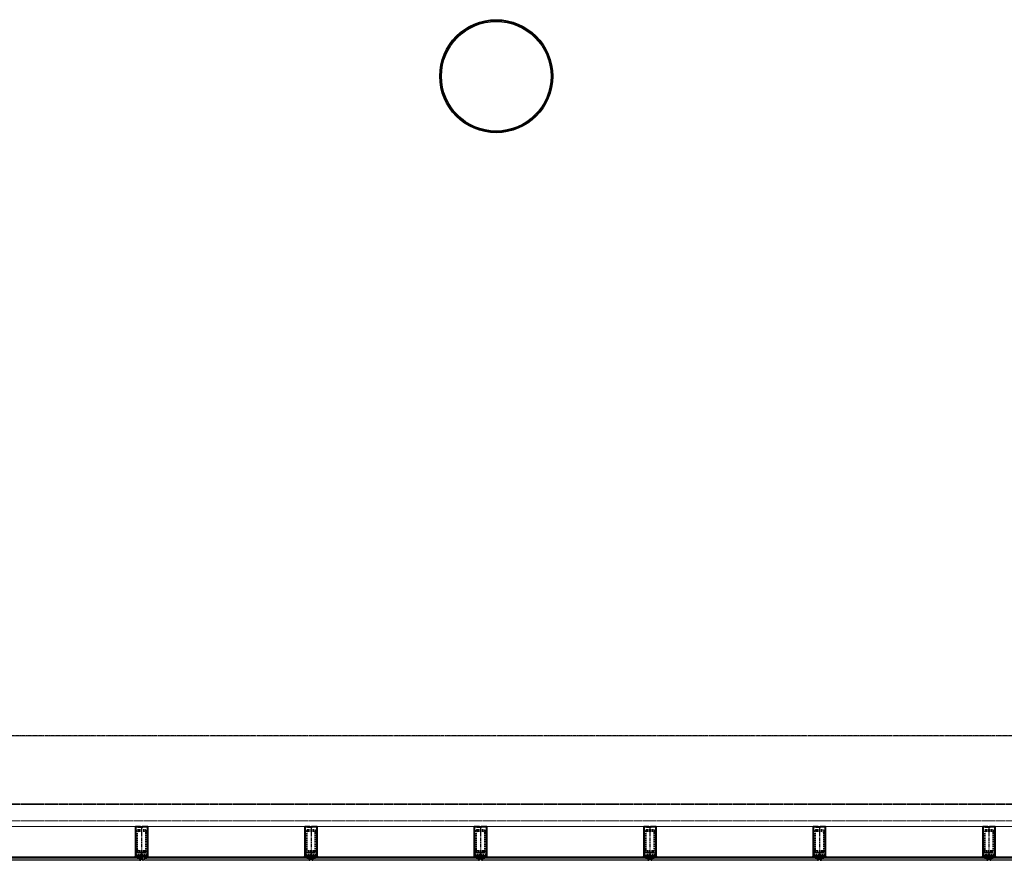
# Model space of a CAD drawing. Header units: millimetres. Extents: x 98667 to 994031, y -2704 to 533009.
# Tile 24 of 153: x 384338 to 393053, y 143919 to 151355. Entities that reach past the tile are written whole.
import ezdxf

# ---------------------------------------------------------------- set-up
doc = ezdxf.new("R2010")
doc.units = ezdxf.units.MM
for name, pattern in [('AP03000E0$0$CENTER', [50.8, 31.75, -6.35, 6.35, -6.35]), ('AP03000E0$0$HIDDEN', [9.525, 6.35, -3.175]), ('AP03000E0$0$HIDDENX2', [19.05, 12.7, -6.35]), ('sp00000g0$0$CENTER', [50.8, 31.75, -6.35, 6.35, -6.35])]:
    doc.linetypes.add(name, pattern=pattern)
for name, color, linetype in [('A-COL ENCLOUSER INNER', 1, 'Continuous'), ('A-COL ENCLOUSER OUTER', 6, 'Continuous'), ('sp00000g0$0$S-GRID', 1, 'sp00000g0$0$CENTER')]:
    doc.layers.add(name, color=color, linetype=linetype)
for name, color, linetype, lineweight in [('AP03000E0$0$A-FLOR-EDGE', 1, 'AP03000E0$0$HIDDENX2', 15), ('AP03000E0$0$A-GLAZ-FULL-EXTR', 2, 'Continuous', 20), ('AP03000E0$0$A-GLAZ-MULL-EXTR', 3, 'Continuous', 35), ('AP03000E0$0$A-WALL-FNSH', 1, 'Continuous', 15)]:
    doc.layers.add(name, color=color, linetype=linetype, lineweight=lineweight)
doc.layers.add('AP03000E0$0$A-Slab Edge Guide', color=55, linetype='Continuous', lineweight=15, plot=False)

msp = doc.modelspace()

# ---------------------------------------------------------------- linework, layer by layer
at = {"color": 251, "linetype": 'AP03000E0$0$CENTER'}
for p, q in [((385416.3, 144218.6), (385416.3, 143918.6)), ((386916.3, 144218.6), (386916.3, 143918.6)), ((388416.3, 144218.6), (388416.3, 143918.6)), ((389916.3, 144218.6), (389916.3, 143918.6)), ((391416.3, 144218.6), (391416.3, 143918.6)), ((392916.3, 144218.6), (392916.3, 143918.6))]:
    msp.add_line(p, q, dxfattribs=at)
at = {"layer": 'A-COL ENCLOUSER INNER', "color": 251}
for radius in [494, 485]:
    msp.add_circle((388555.7, 150854.6), radius, dxfattribs=at)
at = {"layer": 'A-COL ENCLOUSER OUTER', "color": 251}
msp.add_circle((388555.7, 150854.6), 500, dxfattribs=at)
at = {"layer": 'AP03000E0$0$A-FLOR-EDGE', "color": 251, "linetype": 'AP03000E0$0$HIDDEN'}
msp.add_line((402091.3, 144268.6), (345893.1, 144268.6), dxfattribs=at)
at = {"layer": 'AP03000E0$0$A-GLAZ-FULL-EXTR', "color": 251}
for p, q in [((385398.8, 144218.6), (383933.8, 144218.6)), ((386898.8, 144218.6), (385443.2, 144218.6)), ((388398.8, 144218.6), (386933.8, 144218.6)), ((389898.8, 144218.6), (388433.8, 144218.6)), ((391398.8, 144218.6), (389933.8, 144218.6)), ((392898.8, 144218.6), (391433.8, 144218.6)), ((394324, 144218.6), (392933.8, 144218.6)), ((383933.8, 143948.6), (385398.8, 143948.6)), ((385398.8, 143942.6), (383933.8, 143942.6)), ((383933.8, 143930.6), (385398.8, 143930.6)), ((385398.8, 143918.6), (383933.8, 143918.6)), ((385380.8, 143930.6), (385380.8, 143942.6)), ((385380.8, 143933.6), (385380.8, 143939.6)), ((385380.8, 143939.6), (385386.8, 143939.6)), ((385386.8, 143933.6), (385380.8, 143933.6)), ((385386.8, 143930.6), (385386.8, 143942.6)), ((385386.8, 143942.6), (385398.8, 143942.6)), ((385386.8, 143939.6), (385386.8, 143933.6)), ((385398.8, 143930.6), (385386.8, 143930.6)), ((385398.8, 143948.6), (385398.8, 143942.6)), ((385398.8, 143942.6), (385398.8, 143930.6)), ((385398.8, 143930.6), (385398.8, 143918.6)), ((385443.2, 143942.6), (385443.2, 143948.6)), ((385443.2, 143948.6), (386898.8, 143948.6)), ((386898.8, 143942.6), (385443.2, 143942.6)), ((385455.2, 143942.6), (385443.2, 143942.6)), ((385443.2, 143942.6), (385443.2, 143930.6)), ((385443.2, 143918.6), (385443.2, 143930.6)), ((385443.2, 143930.6), (386898.8, 143930.6)), ((385443.2, 143930.6), (385455.2, 143930.6)), ((386898.8, 143918.6), (385443.2, 143918.6)), ((385455.2, 143930.6), (385455.2, 143942.6)), ((385461.2, 143939.6), (385455.2, 143939.6)), ((385455.2, 143939.6), (385455.2, 143933.6)), ((385455.2, 143933.6), (385461.2, 143933.6)), ((385461.2, 143930.6), (385461.2, 143942.6)), ((385461.2, 143933.6), (385461.2, 143939.6)), ((386880.8, 143930.6), (386880.8, 143942.6)), ((386880.8, 143933.6), (386880.8, 143939.6)), ((386880.8, 143939.6), (386886.8, 143939.6)), ((386886.8, 143933.6), (386880.8, 143933.6)), ((386886.8, 143930.6), (386886.8, 143942.6)), ((386886.8, 143942.6), (386898.8, 143942.6)), ((386886.8, 143939.6), (386886.8, 143933.6)), ((386898.8, 143930.6), (386886.8, 143930.6)), ((386898.8, 143948.6), (386898.8, 143942.6)), ((386898.8, 143942.6), (386898.8, 143930.6)), ((386898.8, 143930.6), (386898.8, 143918.6)), ((386933.8, 143942.6), (386933.8, 143948.6)), ((386933.8, 143948.6), (388398.8, 143948.6)), ((388398.8, 143942.6), (386933.8, 143942.6)), ((386945.8, 143942.6), (386933.8, 143942.6)), ((386933.8, 143942.6), (386933.8, 143930.6)), ((386933.8, 143918.6), (386933.8, 143930.6)), ((386933.8, 143930.6), (388398.8, 143930.6)), ((386933.8, 143930.6), (386945.8, 143930.6)), ((388398.8, 143918.6), (386933.8, 143918.6)), ((386945.8, 143930.6), (386945.8, 143942.6)), ((386951.8, 143939.6), (386945.8, 143939.6)), ((386945.8, 143939.6), (386945.8, 143933.6)), ((386945.8, 143933.6), (386951.8, 143933.6)), ((386951.8, 143930.6), (386951.8, 143942.6)), ((386951.8, 143933.6), (386951.8, 143939.6)), ((388380.8, 143930.6), (388380.8, 143942.6)), ((388380.8, 143933.6), (388380.8, 143939.6)), ((388380.8, 143939.6), (388386.8, 143939.6)), ((388386.8, 143933.6), (388380.8, 143933.6)), ((388386.8, 143930.6), (388386.8, 143942.6)), ((388386.8, 143942.6), (388398.8, 143942.6)), ((388386.8, 143939.6), (388386.8, 143933.6)), ((388398.8, 143930.6), (388386.8, 143930.6)), ((388398.8, 143948.6), (388398.8, 143942.6)), ((388398.8, 143942.6), (388398.8, 143930.6)), ((388398.8, 143930.6), (388398.8, 143918.6)), ((388433.8, 143942.6), (388433.8, 143948.6)), ((388433.8, 143948.6), (389898.8, 143948.6)), ((389898.8, 143942.6), (388433.8, 143942.6)), ((388445.8, 143942.6), (388433.8, 143942.6)), ((388433.8, 143942.6), (388433.8, 143930.6)), ((388433.8, 143918.6), (388433.8, 143930.6)), ((388433.8, 143930.6), (389898.8, 143930.6)), ((388433.8, 143930.6), (388445.8, 143930.6)), ((389898.8, 143918.6), (388433.8, 143918.6)), ((388445.8, 143930.6), (388445.8, 143942.6)), ((388451.8, 143939.6), (388445.8, 143939.6)), ((388445.8, 143939.6), (388445.8, 143933.6)), ((388445.8, 143933.6), (388451.8, 143933.6)), ((388451.8, 143930.6), (388451.8, 143942.6)), ((388451.8, 143933.6), (388451.8, 143939.6)), ((389880.8, 143930.6), (389880.8, 143942.6)), ((389880.8, 143933.6), (389880.8, 143939.6)), ((389880.8, 143939.6), (389886.8, 143939.6)), ((389886.8, 143933.6), (389880.8, 143933.6)), ((389886.8, 143930.6), (389886.8, 143942.6)), ((389886.8, 143942.6), (389898.8, 143942.6)), ((389886.8, 143939.6), (389886.8, 143933.6)), ((389898.8, 143930.6), (389886.8, 143930.6)), ((389898.8, 143948.6), (389898.8, 143942.6)), ((389898.8, 143942.6), (389898.8, 143930.6)), ((389898.8, 143930.6), (389898.8, 143918.6)), ((389933.8, 143942.6), (389933.8, 143948.6)), ((389933.8, 143948.6), (391398.8, 143948.6)), ((391398.8, 143942.6), (389933.8, 143942.6)), ((389945.8, 143942.6), (389933.8, 143942.6)), ((389933.8, 143942.6), (389933.8, 143930.6)), ((389933.8, 143918.6), (389933.8, 143930.6)), ((389933.8, 143930.6), (391398.8, 143930.6)), ((389933.8, 143930.6), (389945.8, 143930.6)), ((391398.8, 143918.6), (389933.8, 143918.6)), ((389945.8, 143930.6), (389945.8, 143942.6)), ((389951.8, 143939.6), (389945.8, 143939.6)), ((389945.8, 143939.6), (389945.8, 143933.6)), ((389945.8, 143933.6), (389951.8, 143933.6)), ((389951.8, 143930.6), (389951.8, 143942.6)), ((389951.8, 143933.6), (389951.8, 143939.6)), ((391380.8, 143930.6), (391380.8, 143942.6)), ((391380.8, 143933.6), (391380.8, 143939.6)), ((391380.8, 143939.6), (391386.8, 143939.6)), ((391386.8, 143933.6), (391380.8, 143933.6)), ((391386.8, 143930.6), (391386.8, 143942.6)), ((391386.8, 143942.6), (391398.8, 143942.6)), ((391386.8, 143939.6), (391386.8, 143933.6)), ((391398.8, 143930.6), (391386.8, 143930.6)), ((391398.8, 143948.6), (391398.8, 143942.6)), ((391398.8, 143942.6), (391398.8, 143930.6)), ((391398.8, 143930.6), (391398.8, 143918.6)), ((391433.8, 143942.6), (391433.8, 143948.6)), ((391433.8, 143948.6), (392898.8, 143948.6)), ((392898.8, 143942.6), (391433.8, 143942.6)), ((391445.8, 143942.6), (391433.8, 143942.6)), ((391433.8, 143942.6), (391433.8, 143930.6)), ((391433.8, 143918.6), (391433.8, 143930.6)), ((391433.8, 143930.6), (392898.8, 143930.6)), ((391433.8, 143930.6), (391445.8, 143930.6)), ((392898.8, 143918.6), (391433.8, 143918.6)), ((391445.8, 143930.6), (391445.8, 143942.6)), ((391451.8, 143939.6), (391445.8, 143939.6)), ((391445.8, 143939.6), (391445.8, 143933.6)), ((391445.8, 143933.6), (391451.8, 143933.6)), ((391451.8, 143930.6), (391451.8, 143942.6)), ((391451.8, 143933.6), (391451.8, 143939.6)), ((392880.8, 143930.6), (392880.8, 143942.6)), ((392880.8, 143933.6), (392880.8, 143939.6)), ((392880.8, 143939.6), (392886.8, 143939.6)), ((392886.8, 143933.6), (392880.8, 143933.6)), ((392886.8, 143930.6), (392886.8, 143942.6)), ((392886.8, 143942.6), (392898.8, 143942.6)), ((392886.8, 143939.6), (392886.8, 143933.6)), ((392898.8, 143930.6), (392886.8, 143930.6)), ((392898.8, 143948.6), (392898.8, 143942.6)), ((392898.8, 143942.6), (392898.8, 143930.6)), ((392898.8, 143930.6), (392898.8, 143918.6)), ((392933.8, 143942.6), (392933.8, 143948.6)), ((392933.8, 143948.6), (394324, 143948.6)), ((394324, 143942.6), (392933.8, 143942.6)), ((392945.8, 143942.6), (392933.8, 143942.6)), ((392933.8, 143942.6), (392933.8, 143930.6)), ((392933.8, 143918.6), (392933.8, 143930.6)), ((392933.8, 143930.6), (394324, 143930.6)), ((392933.8, 143930.6), (392945.8, 143930.6)), ((394324, 143918.6), (392933.8, 143918.6)), ((392945.8, 143930.6), (392945.8, 143942.6)), ((392951.8, 143939.6), (392945.8, 143939.6)), ((392945.8, 143939.6), (392945.8, 143933.6)), ((392945.8, 143933.6), (392951.8, 143933.6)), ((392951.8, 143930.6), (392951.8, 143942.6)), ((392951.8, 143933.6), (392951.8, 143939.6))]:
    msp.add_line(p, q, dxfattribs=at)
at = {"layer": 'AP03000E0$0$A-GLAZ-FULL-EXTR', "color": 251, "linetype": 'Continuous'}
for p, q in [((385386.8, 143939.6), (385398.8, 143939.6)), ((385386.8, 143936.4), (385398.8, 143936.4)), ((385386.8, 143933.3), (385398.8, 143933.2)), ((385387.1, 143930.6), (385387.1, 143942.6)), ((385390.2, 143930.6), (385390.3, 143942.6)), ((385393.4, 143930.6), (385393.5, 143942.6)), ((385396.6, 143930.6), (385396.6, 143942.6)), ((385443.2, 143942.5), (385455.2, 143942.5)), ((385443.2, 143939.4), (385455.2, 143939.3)), ((385443.2, 143936.2), (385455.2, 143936.1)), ((385443.2, 143933), (385455.2, 143933)), ((385444.2, 143930.6), (385444.3, 143942.6)), ((385447.4, 143930.6), (385447.4, 143942.6)), ((385450.6, 143930.6), (385450.6, 143942.6)), ((385453.7, 143930.6), (385453.8, 143942.6)), ((386886.8, 143939.8), (386898.8, 143939.8)), ((386886.8, 143936.6), (386898.8, 143936.6)), ((386886.8, 143933.5), (386898.8, 143933.4)), ((386888.9, 143930.6), (386888.9, 143942.6)), ((386892, 143930.6), (386892.1, 143942.6)), ((386895.2, 143930.6), (386895.3, 143942.6)), ((386898.4, 143930.6), (386898.4, 143942.6)), ((386933.8, 143939.6), (386945.8, 143939.6)), ((386933.8, 143936.5), (386945.8, 143936.4)), ((386933.8, 143933.3), (386945.8, 143933.2)), ((386936.5, 143930.6), (386936.5, 143942.6)), ((386939.7, 143930.6), (386939.7, 143942.6)), ((386942.8, 143930.6), (386942.9, 143942.6)), ((388386.8, 143940), (388398.8, 143940)), ((388386.8, 143936.9), (388398.8, 143936.8)), ((388386.8, 143933.7), (388398.8, 143933.6)), ((388387.5, 143930.6), (388387.5, 143942.6)), ((388390.6, 143930.6), (388390.7, 143942.6)), ((388393.8, 143930.6), (388393.9, 143942.6)), ((388397, 143930.6), (388397, 143942.6)), ((388433.8, 143939.8), (388445.8, 143939.8)), ((388433.8, 143936.7), (388445.8, 143936.6)), ((388433.8, 143933.5), (388445.8, 143933.4)), ((388435.1, 143930.6), (388435.1, 143942.6)), ((388438.3, 143930.6), (388438.3, 143942.6)), ((388441.4, 143930.6), (388441.5, 143942.6)), ((388444.6, 143930.6), (388444.7, 143942.6)), ((389886.8, 143940.2), (389898.8, 143940.2)), ((389886.8, 143937.1), (389898.8, 143937)), ((389886.8, 143933.9), (389898.8, 143933.9)), ((389886.8, 143930.7), (389898.8, 143930.7)), ((389889.3, 143930.6), (389889.3, 143942.6)), ((389892.4, 143930.6), (389892.5, 143942.6)), ((389895.6, 143930.6), (389895.7, 143942.6)), ((389933.8, 143940.1), (389945.8, 143940)), ((389933.8, 143936.9), (389945.8, 143936.8)), ((389933.8, 143933.7), (389945.8, 143933.7)), ((389936.9, 143930.6), (389936.9, 143942.6)), ((389940.1, 143930.6), (389940.1, 143942.6)), ((389943.2, 143930.6), (389943.3, 143942.6)), ((391386.8, 143940.5), (391398.8, 143940.4)), ((391386.8, 143937.3), (391398.8, 143937.2)), ((391386.8, 143934.1), (391398.8, 143934.1)), ((391386.8, 143930.9), (391398.8, 143930.9)), ((391387.9, 143930.6), (391387.9, 143942.6)), ((391391, 143930.6), (391391.1, 143942.6)), ((391394.2, 143930.6), (391394.3, 143942.6)), ((391397.4, 143930.6), (391397.4, 143942.6)), ((391433.8, 143940.3), (391445.8, 143940.2)), ((391433.8, 143937.1), (391445.8, 143937)), ((391433.8, 143933.9), (391445.8, 143933.9)), ((391433.8, 143930.7), (391445.8, 143930.7)), ((391435.5, 143930.6), (391435.5, 143942.6)), ((391438.7, 143930.6), (391438.7, 143942.6)), ((391441.8, 143930.6), (391441.9, 143942.6)), ((391445, 143930.6), (391445.1, 143942.6)), ((392886.8, 143940.7), (392898.8, 143940.6)), ((392886.8, 143937.5), (392898.8, 143937.5)), ((392886.8, 143934.3), (392898.8, 143934.3)), ((392886.8, 143931.2), (392898.8, 143931.1)), ((392889.7, 143930.6), (392889.7, 143942.6)), ((392892.8, 143930.6), (392892.9, 143942.6)), ((392896, 143930.6), (392896.1, 143942.6)), ((392933.8, 143940.5), (392945.8, 143940.4)), ((392933.8, 143937.3), (392945.8, 143937.3)), ((392933.8, 143934.1), (392945.8, 143934.1)), ((392933.8, 143931), (392945.8, 143930.9)), ((392934.1, 143930.6), (392934.2, 143942.6)), ((392937.3, 143930.6), (392937.3, 143942.6)), ((392940.5, 143930.6), (392940.5, 143942.6)), ((392943.6, 143930.6), (392943.7, 143942.6))]:
    msp.add_line(p, q, dxfattribs=at)
at = {"layer": 'AP03000E0$0$A-GLAZ-MULL-EXTR', "color": 251}
for p, q in [((385406.3, 144218.6), (385361.3, 144218.6)), ((385361.3, 144218.6), (385361.3, 143958.6)), ((385364.3, 144015.6), (385364.3, 144215.6)), ((385364.3, 144215.6), (385406.3, 144215.6)), ((385421.3, 144215.6), (385384.3, 144215.6)), ((385384.3, 144215.6), (385384.3, 144212.6)), ((385384.3, 144212.6), (385426.3, 144212.6)), ((385406.3, 144215.6), (385406.3, 144218.6)), ((385471.3, 144218.6), (385421.3, 144218.6)), ((385421.3, 144218.6), (385421.3, 144215.6)), ((385426.3, 144212.6), (385426.3, 144215.6)), ((385426.3, 144215.6), (385468.3, 144215.6)), ((385468.3, 144215.6), (385468.3, 144015.6)), ((385471.3, 143958.6), (385471.3, 144218.6)), ((386906.3, 144218.6), (386861.3, 144218.6)), ((386861.3, 144218.6), (386861.3, 143958.6)), ((386864.3, 144015.6), (386864.3, 144215.6)), ((386864.3, 144215.6), (386906.3, 144215.6)), ((386921.3, 144215.6), (386884.3, 144215.6)), ((386884.3, 144215.6), (386884.3, 144212.6)), ((386884.3, 144212.6), (386926.3, 144212.6)), ((386906.3, 144215.6), (386906.3, 144218.6)), ((386971.3, 144218.6), (386921.3, 144218.6)), ((386921.3, 144218.6), (386921.3, 144215.6)), ((386926.3, 144212.6), (386926.3, 144215.6)), ((386926.3, 144215.6), (386968.3, 144215.6)), ((386968.3, 144215.6), (386968.3, 144015.6)), ((386971.3, 143958.6), (386971.3, 144218.6)), ((388406.3, 144218.6), (388361.3, 144218.6)), ((388361.3, 144218.6), (388361.3, 143958.6)), ((388364.3, 144015.6), (388364.3, 144215.6)), ((388364.3, 144215.6), (388406.3, 144215.6)), ((388421.3, 144215.6), (388384.3, 144215.6)), ((388384.3, 144215.6), (388384.3, 144212.6)), ((388384.3, 144212.6), (388426.3, 144212.6)), ((388406.3, 144215.6), (388406.3, 144218.6)), ((388471.3, 144218.6), (388421.3, 144218.6)), ((388421.3, 144218.6), (388421.3, 144215.6)), ((388426.3, 144212.6), (388426.3, 144215.6)), ((388426.3, 144215.6), (388468.3, 144215.6)), ((388468.3, 144215.6), (388468.3, 144015.6)), ((388471.3, 143958.6), (388471.3, 144218.6)), ((389906.3, 144218.6), (389861.3, 144218.6)), ((389861.3, 144218.6), (389861.3, 143958.6)), ((389864.3, 144015.6), (389864.3, 144215.6)), ((389864.3, 144215.6), (389906.3, 144215.6)), ((389921.3, 144215.6), (389884.3, 144215.6)), ((389884.3, 144215.6), (389884.3, 144212.6)), ((389884.3, 144212.6), (389926.3, 144212.6)), ((389906.3, 144215.6), (389906.3, 144218.6)), ((389971.3, 144218.6), (389921.3, 144218.6)), ((389921.3, 144218.6), (389921.3, 144215.6)), ((389926.3, 144212.6), (389926.3, 144215.6)), ((389926.3, 144215.6), (389968.3, 144215.6)), ((389968.3, 144215.6), (389968.3, 144015.6)), ((389971.3, 143958.6), (389971.3, 144218.6)), ((391406.3, 144218.6), (391361.3, 144218.6)), ((391361.3, 144218.6), (391361.3, 143958.6)), ((391364.3, 144015.6), (391364.3, 144215.6)), ((391364.3, 144215.6), (391406.3, 144215.6)), ((391421.3, 144215.6), (391384.3, 144215.6)), ((391384.3, 144215.6), (391384.3, 144212.6)), ((391384.3, 144212.6), (391426.3, 144212.6)), ((391406.3, 144215.6), (391406.3, 144218.6)), ((391471.3, 144218.6), (391421.3, 144218.6)), ((391421.3, 144218.6), (391421.3, 144215.6)), ((391426.3, 144212.6), (391426.3, 144215.6)), ((391426.3, 144215.6), (391468.3, 144215.6)), ((391468.3, 144215.6), (391468.3, 144015.6)), ((391471.3, 143958.6), (391471.3, 144218.6)), ((392906.3, 144218.6), (392861.3, 144218.6)), ((392861.3, 144218.6), (392861.3, 143958.6)), ((392864.3, 144015.6), (392864.3, 144215.6)), ((392864.3, 144215.6), (392906.3, 144215.6)), ((392921.3, 144215.6), (392884.3, 144215.6)), ((392884.3, 144215.6), (392884.3, 144212.6)), ((392884.3, 144212.6), (392926.3, 144212.6)), ((392906.3, 144215.6), (392906.3, 144218.6)), ((392971.3, 144218.6), (392921.3, 144218.6)), ((392921.3, 144218.6), (392921.3, 144215.6)), ((392926.3, 144212.6), (392926.3, 144215.6)), ((392926.3, 144215.6), (392968.3, 144215.6)), ((392968.3, 144215.6), (392968.3, 144015.6)), ((392971.3, 143958.6), (392971.3, 144218.6)), ((385364.3, 143958.6), (385364.3, 144015.6)), ((385468.3, 144015.6), (385468.3, 143958.6)), ((386864.3, 143958.6), (386864.3, 144015.6)), ((386968.3, 144015.6), (386968.3, 143958.6)), ((388364.3, 143958.6), (388364.3, 144015.6)), ((388468.3, 144015.6), (388468.3, 143958.6)), ((389864.3, 143958.6), (389864.3, 144015.6)), ((389968.3, 144015.6), (389968.3, 143958.6)), ((391364.3, 143958.6), (391364.3, 144015.6)), ((391468.3, 144015.6), (391468.3, 143958.6)), ((392864.3, 143958.6), (392864.3, 144015.6)), ((392968.3, 144015.6), (392968.3, 143958.6)), ((385356.3, 143948.6), (385361.3, 143953.6)), ((385383.8, 143948.6), (385356.3, 143948.6)), ((385361.3, 143958.6), (385361.3, 143953.6)), ((385361.3, 143953.6), (385403.8, 143953.6)), ((385361.3, 143953.6), (385383.8, 143953.6)), ((385403.8, 143958.6), (385364.3, 143958.6)), ((385383.8, 143953.6), (385383.8, 143948.6)), ((385428.8, 143961.6), (385386.8, 143961.6)), ((385386.8, 143961.6), (385386.8, 143958.6)), ((385386.8, 143958.6), (385423.8, 143958.6)), ((385408.8, 143958.6), (385403.8, 143958.6)), ((385403.8, 143953.6), (385403.8, 143918.6)), ((385403.8, 143918.6), (385408.8, 143918.6)), ((385408.8, 143918.6), (385408.8, 143958.6)), ((385423.8, 143958.6), (385423.8, 143918.6)), ((385423.8, 143918.6), (385428.8, 143918.6)), ((385428.8, 143958.6), (385428.8, 143961.6)), ((385468.3, 143958.6), (385428.8, 143958.6)), ((385428.8, 143918.6), (385428.8, 143953.6)), ((385428.8, 143953.6), (385471.3, 143953.6)), ((385471.3, 143953.6), (385448.8, 143953.6)), ((385448.8, 143953.6), (385448.8, 143948.6)), ((385448.8, 143948.6), (385476.3, 143948.6)), ((385471.3, 143953.6), (385471.3, 143958.6)), ((385476.3, 143948.6), (385471.3, 143953.6)), ((386856.3, 143948.6), (386861.3, 143953.6)), ((386883.8, 143948.6), (386856.3, 143948.6)), ((386861.3, 143958.6), (386861.3, 143953.6)), ((386861.3, 143953.6), (386903.8, 143953.6)), ((386861.3, 143953.6), (386883.8, 143953.6)), ((386903.8, 143958.6), (386864.3, 143958.6)), ((386883.8, 143953.6), (386883.8, 143948.6)), ((386928.8, 143961.6), (386886.8, 143961.6)), ((386886.8, 143961.6), (386886.8, 143958.6)), ((386886.8, 143958.6), (386923.8, 143958.6)), ((386908.8, 143958.6), (386903.8, 143958.6)), ((386903.8, 143953.6), (386903.8, 143918.6)), ((386903.8, 143918.6), (386908.8, 143918.6)), ((386908.8, 143918.6), (386908.8, 143958.6)), ((386923.8, 143958.6), (386923.8, 143918.6)), ((386923.8, 143918.6), (386928.8, 143918.6)), ((386928.8, 143958.6), (386928.8, 143961.6)), ((386968.3, 143958.6), (386928.8, 143958.6)), ((386928.8, 143918.6), (386928.8, 143953.6)), ((386928.8, 143953.6), (386971.3, 143953.6)), ((386971.3, 143953.6), (386948.8, 143953.6)), ((386948.8, 143953.6), (386948.8, 143948.6)), ((386948.8, 143948.6), (386976.3, 143948.6)), ((386971.3, 143953.6), (386971.3, 143958.6)), ((386976.3, 143948.6), (386971.3, 143953.6)), ((388356.3, 143948.6), (388361.3, 143953.6)), ((388383.8, 143948.6), (388356.3, 143948.6)), ((388361.3, 143958.6), (388361.3, 143953.6)), ((388361.3, 143953.6), (388403.8, 143953.6)), ((388361.3, 143953.6), (388383.8, 143953.6)), ((388403.8, 143958.6), (388364.3, 143958.6)), ((388383.8, 143953.6), (388383.8, 143948.6)), ((388428.8, 143961.6), (388386.8, 143961.6)), ((388386.8, 143961.6), (388386.8, 143958.6)), ((388386.8, 143958.6), (388423.8, 143958.6)), ((388408.8, 143958.6), (388403.8, 143958.6)), ((388403.8, 143953.6), (388403.8, 143918.6)), ((388403.8, 143918.6), (388408.8, 143918.6)), ((388408.8, 143918.6), (388408.8, 143958.6)), ((388423.8, 143958.6), (388423.8, 143918.6)), ((388423.8, 143918.6), (388428.8, 143918.6)), ((388428.8, 143958.6), (388428.8, 143961.6)), ((388468.3, 143958.6), (388428.8, 143958.6)), ((388428.8, 143918.6), (388428.8, 143953.6)), ((388428.8, 143953.6), (388471.3, 143953.6)), ((388471.3, 143953.6), (388448.8, 143953.6)), ((388448.8, 143953.6), (388448.8, 143948.6)), ((388448.8, 143948.6), (388476.3, 143948.6)), ((388471.3, 143953.6), (388471.3, 143958.6)), ((388476.3, 143948.6), (388471.3, 143953.6)), ((389856.3, 143948.6), (389861.3, 143953.6)), ((389883.8, 143948.6), (389856.3, 143948.6)), ((389861.3, 143958.6), (389861.3, 143953.6)), ((389861.3, 143953.6), (389903.8, 143953.6)), ((389861.3, 143953.6), (389883.8, 143953.6)), ((389903.8, 143958.6), (389864.3, 143958.6)), ((389883.8, 143953.6), (389883.8, 143948.6)), ((389928.8, 143961.6), (389886.8, 143961.6)), ((389886.8, 143961.6), (389886.8, 143958.6)), ((389886.8, 143958.6), (389923.8, 143958.6)), ((389908.8, 143958.6), (389903.8, 143958.6)), ((389903.8, 143953.6), (389903.8, 143918.6)), ((389903.8, 143918.6), (389908.8, 143918.6)), ((389908.8, 143918.6), (389908.8, 143958.6)), ((389923.8, 143958.6), (389923.8, 143918.6)), ((389923.8, 143918.6), (389928.8, 143918.6)), ((389928.8, 143958.6), (389928.8, 143961.6)), ((389968.3, 143958.6), (389928.8, 143958.6)), ((389928.8, 143918.6), (389928.8, 143953.6)), ((389928.8, 143953.6), (389971.3, 143953.6)), ((389971.3, 143953.6), (389948.8, 143953.6)), ((389948.8, 143953.6), (389948.8, 143948.6)), ((389948.8, 143948.6), (389976.3, 143948.6)), ((389971.3, 143953.6), (389971.3, 143958.6)), ((389976.3, 143948.6), (389971.3, 143953.6)), ((391356.3, 143948.6), (391361.3, 143953.6)), ((391383.8, 143948.6), (391356.3, 143948.6)), ((391361.3, 143958.6), (391361.3, 143953.6)), ((391361.3, 143953.6), (391403.8, 143953.6)), ((391361.3, 143953.6), (391383.8, 143953.6)), ((391403.8, 143958.6), (391364.3, 143958.6)), ((391383.8, 143953.6), (391383.8, 143948.6)), ((391428.8, 143961.6), (391386.8, 143961.6)), ((391386.8, 143961.6), (391386.8, 143958.6)), ((391386.8, 143958.6), (391423.8, 143958.6)), ((391408.8, 143958.6), (391403.8, 143958.6)), ((391403.8, 143953.6), (391403.8, 143918.6)), ((391403.8, 143918.6), (391408.8, 143918.6)), ((391408.8, 143918.6), (391408.8, 143958.6)), ((391423.8, 143958.6), (391423.8, 143918.6)), ((391423.8, 143918.6), (391428.8, 143918.6)), ((391428.8, 143958.6), (391428.8, 143961.6)), ((391468.3, 143958.6), (391428.8, 143958.6)), ((391428.8, 143918.6), (391428.8, 143953.6)), ((391428.8, 143953.6), (391471.3, 143953.6)), ((391471.3, 143953.6), (391448.8, 143953.6)), ((391448.8, 143953.6), (391448.8, 143948.6)), ((391448.8, 143948.6), (391476.3, 143948.6)), ((391471.3, 143953.6), (391471.3, 143958.6)), ((391476.3, 143948.6), (391471.3, 143953.6)), ((392856.3, 143948.6), (392861.3, 143953.6)), ((392883.8, 143948.6), (392856.3, 143948.6)), ((392861.3, 143958.6), (392861.3, 143953.6)), ((392861.3, 143953.6), (392903.8, 143953.6)), ((392861.3, 143953.6), (392883.8, 143953.6)), ((392903.8, 143958.6), (392864.3, 143958.6)), ((392883.8, 143953.6), (392883.8, 143948.6)), ((392928.8, 143961.6), (392886.8, 143961.6)), ((392886.8, 143961.6), (392886.8, 143958.6)), ((392886.8, 143958.6), (392923.8, 143958.6)), ((392908.8, 143958.6), (392903.8, 143958.6)), ((392903.8, 143953.6), (392903.8, 143918.6)), ((392903.8, 143918.6), (392908.8, 143918.6)), ((392908.8, 143918.6), (392908.8, 143958.6)), ((392923.8, 143958.6), (392923.8, 143918.6)), ((392923.8, 143918.6), (392928.8, 143918.6)), ((392928.8, 143958.6), (392928.8, 143961.6)), ((392968.3, 143958.6), (392928.8, 143958.6)), ((392928.8, 143918.6), (392928.8, 143953.6)), ((392928.8, 143953.6), (392971.3, 143953.6)), ((392971.3, 143953.6), (392948.8, 143953.6)), ((392948.8, 143953.6), (392948.8, 143948.6)), ((392948.8, 143948.6), (392976.3, 143948.6)), ((392971.3, 143953.6), (392971.3, 143958.6)), ((392976.3, 143948.6), (392971.3, 143953.6))]:
    msp.add_line(p, q, dxfattribs=at)
at = {"layer": 'AP03000E0$0$A-GLAZ-MULL-EXTR', "color": 251, "linetype": 'AP03000E0$0$HIDDENX2'}
for p, q in [((385366.3, 144013.6), (385366.3, 144163.6)), ((385378.8, 144013.6), (385378.8, 144163.6)), ((385391.3, 144188.6), (385441.3, 144188.6)), ((385391.3, 144176.1), (385441.3, 144176.1)), ((385453.8, 144163.6), (385453.8, 144013.6)), ((385466.3, 144163.6), (385466.3, 144013.6)), ((386866.3, 144013.6), (386866.3, 144163.6)), ((386878.8, 144013.6), (386878.8, 144163.6)), ((386891.3, 144188.6), (386941.3, 144188.6)), ((386891.3, 144176.1), (386941.3, 144176.1)), ((386953.8, 144163.6), (386953.8, 144013.6)), ((386966.3, 144163.6), (386966.3, 144013.6)), ((388366.3, 144013.6), (388366.3, 144163.6)), ((388378.8, 144013.6), (388378.8, 144163.6)), ((388391.3, 144188.6), (388441.3, 144188.6)), ((388391.3, 144176.1), (388441.3, 144176.1)), ((388453.8, 144163.6), (388453.8, 144013.6)), ((388466.3, 144163.6), (388466.3, 144013.6)), ((389866.3, 144013.6), (389866.3, 144163.6)), ((389878.8, 144013.6), (389878.8, 144163.6)), ((389891.3, 144188.6), (389941.3, 144188.6)), ((389891.3, 144176.1), (389941.3, 144176.1)), ((389953.8, 144163.6), (389953.8, 144013.6)), ((389966.3, 144163.6), (389966.3, 144013.6)), ((391366.3, 144013.6), (391366.3, 144163.6)), ((391378.8, 144013.6), (391378.8, 144163.6)), ((391391.3, 144188.6), (391441.3, 144188.6)), ((391391.3, 144176.1), (391441.3, 144176.1)), ((391453.8, 144163.6), (391453.8, 144013.6)), ((391466.3, 144163.6), (391466.3, 144013.6)), ((392866.3, 144013.6), (392866.3, 144163.6)), ((392878.8, 144013.6), (392878.8, 144163.6)), ((392891.3, 144188.6), (392941.3, 144188.6)), ((392891.3, 144176.1), (392941.3, 144176.1)), ((392953.8, 144163.6), (392953.8, 144013.6)), ((392966.3, 144163.6), (392966.3, 144013.6)), ((385366.3, 143968.6), (385366.3, 143988.6)), ((385366.3, 143988.6), (385466.3, 143988.6)), ((385416.3, 143968.6), (385366.3, 143968.6)), ((385441.3, 144001.1), (385391.3, 144001.1)), ((385441.3, 143988.6), (385391.3, 143988.6)), ((385466.3, 143968.6), (385416.3, 143968.6)), ((385466.3, 143988.6), (385466.3, 143968.6)), ((386866.3, 143968.6), (386866.3, 143988.6)), ((386866.3, 143988.6), (386966.3, 143988.6)), ((386916.3, 143968.6), (386866.3, 143968.6)), ((386941.3, 144001.1), (386891.3, 144001.1)), ((386941.3, 143988.6), (386891.3, 143988.6)), ((386966.3, 143968.6), (386916.3, 143968.6)), ((386966.3, 143988.6), (386966.3, 143968.6)), ((388366.3, 143968.6), (388366.3, 143988.6)), ((388366.3, 143988.6), (388466.3, 143988.6)), ((388416.3, 143968.6), (388366.3, 143968.6)), ((388441.3, 144001.1), (388391.3, 144001.1)), ((388441.3, 143988.6), (388391.3, 143988.6)), ((388466.3, 143968.6), (388416.3, 143968.6)), ((388466.3, 143988.6), (388466.3, 143968.6)), ((389866.3, 143968.6), (389866.3, 143988.6)), ((389866.3, 143988.6), (389966.3, 143988.6)), ((389916.3, 143968.6), (389866.3, 143968.6)), ((389941.3, 144001.1), (389891.3, 144001.1)), ((389941.3, 143988.6), (389891.3, 143988.6)), ((389966.3, 143968.6), (389916.3, 143968.6)), ((389966.3, 143988.6), (389966.3, 143968.6)), ((391366.3, 143968.6), (391366.3, 143988.6)), ((391366.3, 143988.6), (391466.3, 143988.6)), ((391416.3, 143968.6), (391366.3, 143968.6)), ((391441.3, 144001.1), (391391.3, 144001.1)), ((391441.3, 143988.6), (391391.3, 143988.6)), ((391466.3, 143968.6), (391416.3, 143968.6)), ((391466.3, 143988.6), (391466.3, 143968.6)), ((392866.3, 143968.6), (392866.3, 143988.6)), ((392866.3, 143988.6), (392966.3, 143988.6)), ((392916.3, 143968.6), (392866.3, 143968.6)), ((392941.3, 144001.1), (392891.3, 144001.1)), ((392941.3, 143988.6), (392891.3, 143988.6)), ((392966.3, 143968.6), (392916.3, 143968.6)), ((392966.3, 143988.6), (392966.3, 143968.6))]:
    msp.add_line(p, q, dxfattribs=at)
at = {"layer": 'AP03000E0$0$A-GLAZ-MULL-EXTR', "color": 251, "linetype": 'Continuous'}
for p, q in [((385356.5, 143948.6), (385356.5, 143948.8)), ((385359.4, 143951.7), (385383.8, 143951.6)), ((385359.7, 143948.6), (385359.7, 143952)), ((385362.9, 143948.6), (385362.9, 143953.6)), ((385366, 143948.6), (385366.1, 143953.6)), ((385369.2, 143948.6), (385369.2, 143953.6)), ((385372.4, 143948.6), (385372.4, 143953.6)), ((385375.6, 143948.6), (385375.6, 143953.6)), ((385378.7, 143948.6), (385378.8, 143953.6)), ((385381.9, 143948.6), (385381.9, 143953.6)), ((385448.8, 143951.3), (385473.8, 143951.2)), ((385451.8, 143948.6), (385451.8, 143953.6)), ((385454.9, 143948.6), (385455, 143953.6)), ((385458.1, 143948.6), (385458.1, 143953.6)), ((385461.3, 143948.6), (385461.3, 143953.6)), ((385464.5, 143948.6), (385464.5, 143953.6)), ((385467.6, 143948.6), (385467.7, 143953.6)), ((385470.8, 143948.6), (385470.8, 143953.6)), ((385474, 143948.6), (385474, 143951)), ((386856.4, 143948.7), (386876.7, 143948.6)), ((386858.3, 143948.6), (386858.3, 143950.6)), ((386859.6, 143951.9), (386883.8, 143951.8)), ((386861.5, 143948.6), (386861.5, 143953.6)), ((386864.7, 143948.6), (386864.7, 143953.6)), ((386867.8, 143948.6), (386867.9, 143953.6)), ((386871, 143948.6), (386871, 143953.6)), ((386874.2, 143948.6), (386874.2, 143953.6)), ((386877.4, 143948.6), (386877.4, 143953.6)), ((386880.5, 143948.6), (386880.6, 143953.6)), ((386883.7, 143948.6), (386883.7, 143953.6)), ((386948.8, 143951.5), (386973.6, 143951.4)), ((386950.4, 143948.6), (386950.4, 143953.6)), ((386953.6, 143948.6), (386953.6, 143953.6)), ((386956.7, 143948.6), (386956.8, 143953.6)), ((386959.9, 143948.6), (386959.9, 143953.6)), ((386963.1, 143948.6), (386963.1, 143953.6)), ((386966.3, 143948.6), (386966.3, 143953.6)), ((386969.4, 143948.6), (386969.5, 143953.6)), ((386972.6, 143948.6), (386972.6, 143952.3)), ((386975.8, 143948.6), (386975.8, 143949.2)), ((388356.6, 143948.9), (388383.8, 143948.8)), ((388356.9, 143948.6), (388356.9, 143949.3)), ((388359.7, 143952.1), (388383.8, 143952)), ((388360.1, 143948.6), (388360.1, 143952.5)), ((388363.3, 143948.6), (388363.3, 143953.6)), ((388366.4, 143948.6), (388366.5, 143953.6)), ((388369.6, 143948.6), (388369.6, 143953.6)), ((388372.8, 143948.6), (388372.8, 143953.6)), ((388376, 143948.6), (388376, 143953.6)), ((388379.1, 143948.6), (388379.2, 143953.6)), ((388382.3, 143948.6), (388382.3, 143953.6)), ((388448.8, 143951.7), (388473.3, 143951.6)), ((388449, 143948.6), (388449, 143953.6)), ((388452.2, 143948.6), (388452.2, 143953.6)), ((388455.3, 143948.6), (388455.4, 143953.6)), ((388458.5, 143948.6), (388458.5, 143953.6)), ((388461.7, 143948.6), (388461.7, 143953.6)), ((388464.9, 143948.6), (388464.9, 143953.6)), ((388468, 143948.6), (388468.1, 143953.6)), ((388471.2, 143948.6), (388471.2, 143953.6)), ((388474.4, 143948.6), (388474.4, 143950.5)), ((389856.8, 143949.1), (389883.8, 143949)), ((389858.7, 143948.6), (389858.7, 143951.1)), ((389859.9, 143952.3), (389883.8, 143952.2)), ((389861.9, 143948.6), (389861.9, 143953.6)), ((389865.1, 143948.6), (389865.1, 143953.6)), ((389868.2, 143948.6), (389868.3, 143953.6)), ((389871.4, 143948.6), (389871.4, 143953.6)), ((389874.6, 143948.6), (389874.6, 143953.6)), ((389877.8, 143948.6), (389877.8, 143953.6)), ((389880.9, 143948.6), (389881, 143953.6)), ((389948.8, 143951.9), (389973, 143951.8)), ((389948.8, 143948.8), (389976.2, 143948.7)), ((389950.8, 143948.6), (389950.8, 143953.6)), ((389954, 143948.6), (389954, 143953.6)), ((389957.1, 143948.6), (389957.2, 143953.6)), ((389960.3, 143948.6), (389960.3, 143953.6)), ((389963.5, 143948.6), (389963.5, 143953.6)), ((389966.7, 143948.6), (389966.7, 143953.6)), ((389969.8, 143948.6), (389969.9, 143953.6)), ((389973, 143948.6), (389973, 143951.9)), ((389976.2, 143948.6), (389976.2, 143948.7)), ((391357, 143949.4), (391383.8, 143949.3)), ((391357.3, 143948.6), (391357.3, 143949.7)), ((391360.1, 143952.5), (391383.8, 143952.4)), ((391360.5, 143948.6), (391360.5, 143952.9)), ((391363.7, 143948.6), (391363.7, 143953.6)), ((391366.8, 143948.6), (391366.9, 143953.6)), ((391370, 143948.6), (391370, 143953.6)), ((391373.2, 143948.6), (391373.2, 143953.6)), ((391376.4, 143948.6), (391376.4, 143953.6)), ((391379.5, 143948.6), (391379.6, 143953.6)), ((391382.7, 143948.6), (391382.7, 143953.6)), ((391448.8, 143952.2), (391472.8, 143952.1)), ((391448.8, 143949), (391476, 143948.9)), ((391449.4, 143948.6), (391449.4, 143953.6)), ((391452.6, 143948.6), (391452.6, 143953.6)), ((391455.7, 143948.6), (391455.8, 143953.6)), ((391458.9, 143948.6), (391458.9, 143953.6)), ((391462.1, 143948.6), (391462.1, 143953.6)), ((391465.3, 143948.6), (391465.3, 143953.6)), ((391468.4, 143948.6), (391468.5, 143953.6)), ((391471.6, 143948.6), (391471.6, 143953.3)), ((391474.8, 143948.6), (391474.8, 143950.1)), ((392857.2, 143949.6), (392883.8, 143949.5)), ((392859.1, 143948.6), (392859.1, 143951.5)), ((392860.4, 143952.7), (392883.8, 143952.6)), ((392862.3, 143948.6), (392862.3, 143953.6)), ((392865.5, 143948.6), (392865.5, 143953.6)), ((392868.6, 143948.6), (392868.7, 143953.6)), ((392871.8, 143948.6), (392871.8, 143953.6)), ((392875, 143948.6), (392875, 143953.6)), ((392878.2, 143948.6), (392878.2, 143953.6)), ((392881.3, 143948.6), (392881.4, 143953.6)), ((392948.8, 143952.4), (392972.6, 143952.3)), ((392948.8, 143949.2), (392975.8, 143949.1)), ((392951.2, 143948.6), (392951.2, 143953.6)), ((392954.4, 143948.6), (392954.4, 143953.6)), ((392957.5, 143948.6), (392957.6, 143953.6)), ((392960.7, 143948.6), (392960.7, 143953.6)), ((392963.9, 143948.6), (392963.9, 143953.6)), ((392967.1, 143948.6), (392967.1, 143953.6)), ((392970.2, 143948.6), (392970.3, 143953.6)), ((392973.4, 143948.6), (392973.4, 143951.5))]:
    msp.add_line(p, q, dxfattribs=at)
at = {"layer": 'AP03000E0$0$A-GLAZ-MULL-EXTR', "color": 251, "linetype": 'AP03000E0$0$HIDDENX2'}
for centre, radius, start, end in [((385391.3, 144163.6), 25, 89.99999, 179.99999), ((385391.3, 144163.6), 12.5, 89.99999, 179.99999), ((385441.3, 144163.6), 25, 359.99999, 89.99999), ((385441.3, 144163.6), 12.5, 359.99999, 89.99999), ((386891.3, 144163.6), 25, 89.99999, 179.99999), ((386891.3, 144163.6), 12.5, 89.99999, 179.99999), ((386941.3, 144163.6), 25, 359.99999, 89.99999), ((386941.3, 144163.6), 12.5, 359.99999, 89.99999), ((388391.3, 144163.6), 25, 89.99999, 179.99999), ((388391.3, 144163.6), 12.5, 89.99999, 179.99999), ((388441.3, 144163.6), 25, 359.99999, 89.99999), ((388441.3, 144163.6), 12.5, 359.99999, 89.99999), ((389891.3, 144163.6), 25, 89.99999, 179.99999), ((389891.3, 144163.6), 12.5, 89.99999, 179.99999), ((389941.3, 144163.6), 25, 359.99999, 89.99999), ((389941.3, 144163.6), 12.5, 359.99999, 89.99999), ((391391.3, 144163.6), 25, 89.99999, 179.99999), ((391391.3, 144163.6), 12.5, 89.99999, 179.99999), ((391441.3, 144163.6), 25, 359.99999, 89.99999), ((391441.3, 144163.6), 12.5, 359.99999, 89.99999), ((392891.3, 144163.6), 25, 89.99999, 179.99999), ((392891.3, 144163.6), 12.5, 89.99999, 179.99999), ((392941.3, 144163.6), 25, 359.99999, 89.99999), ((392941.3, 144163.6), 12.5, 359.99999, 89.99999), ((385391.3, 144013.6), 25, 179.99999, 269.99999), ((385391.3, 144013.6), 12.5, 179.99999, 269.99999), ((385441.3, 144013.6), 25, 269.99999, 359.99999), ((385441.3, 144013.6), 12.5, 269.99999, 359.99999), ((386891.3, 144013.6), 25, 179.99999, 269.99999), ((386891.3, 144013.6), 12.5, 179.99999, 269.99999), ((386941.3, 144013.6), 25, 269.99999, 359.99999), ((386941.3, 144013.6), 12.5, 269.99999, 359.99999), ((388391.3, 144013.6), 25, 179.99999, 269.99999), ((388391.3, 144013.6), 12.5, 179.99999, 269.99999), ((388441.3, 144013.6), 25, 269.99999, 359.99999), ((388441.3, 144013.6), 12.5, 269.99999, 359.99999), ((389891.3, 144013.6), 25, 179.99999, 269.99999), ((389891.3, 144013.6), 12.5, 179.99999, 269.99999), ((389941.3, 144013.6), 25, 269.99999, 359.99999), ((389941.3, 144013.6), 12.5, 269.99999, 359.99999), ((391391.3, 144013.6), 25, 179.99999, 269.99999), ((391391.3, 144013.6), 12.5, 179.99999, 269.99999), ((391441.3, 144013.6), 25, 269.99999, 359.99999), ((391441.3, 144013.6), 12.5, 269.99999, 359.99999), ((392891.3, 144013.6), 25, 179.99999, 269.99999), ((392891.3, 144013.6), 12.5, 179.99999, 269.99999), ((392941.3, 144013.6), 25, 269.99999, 359.99999), ((392941.3, 144013.6), 12.5, 269.99999, 359.99999)]:
    msp.add_arc(centre, radius, start, end, dxfattribs=at)
at = {"layer": 'AP03000E0$0$A-GLAZ-MULL-EXTR', "color": 251}
for centre in [(385401.3, 143922.3), (385401.3, 143921.3), (385401.3, 143920.3), (385401.3, 143919.3), (385401.3, 143918.3), (385401.3, 143917.3), (385431.3, 143922.3), (385431.3, 143921.3), (385431.3, 143920.3), (385431.3, 143919.3), (385431.3, 143918.3), (385431.3, 143917.3), (386901.3, 143922.3), (386901.3, 143921.3), (386901.3, 143920.3), (386901.3, 143919.3), (386901.3, 143918.3), (386901.3, 143917.3), (386931.3, 143922.3), (386931.3, 143921.3), (386931.3, 143920.3), (386931.3, 143919.3), (386931.3, 143918.3), (386931.3, 143917.3), (388401.3, 143922.3), (388401.3, 143921.3), (388401.3, 143920.3), (388401.3, 143919.3), (388401.3, 143918.3), (388401.3, 143917.3), (388431.3, 143922.3), (388431.3, 143921.3), (388431.3, 143920.3), (388431.3, 143919.3), (388431.3, 143918.3), (388431.3, 143917.3), (389901.3, 143922.3), (389901.3, 143921.3), (389901.3, 143920.3), (389901.3, 143919.3), (389901.3, 143918.3), (389901.3, 143917.3), (389931.3, 143922.3), (389931.3, 143921.3), (389931.3, 143920.3), (389931.3, 143919.3), (389931.3, 143918.3), (389931.3, 143917.3), (391401.3, 143922.3), (391401.3, 143921.3), (391401.3, 143920.3), (391401.3, 143919.3), (391401.3, 143918.3), (391401.3, 143917.3), (391431.3, 143922.3), (391431.3, 143921.3), (391431.3, 143920.3), (391431.3, 143919.3), (391431.3, 143918.3), (391431.3, 143917.3), (392901.3, 143922.3), (392901.3, 143921.3), (392901.3, 143920.3), (392901.3, 143919.3), (392901.3, 143918.3), (392901.3, 143917.3), (392931.3, 143922.3), (392931.3, 143921.3), (392931.3, 143920.3), (392931.3, 143919.3), (392931.3, 143918.3), (392931.3, 143917.3)]:
    msp.add_arc(centre, 2.83, 28.06064, 151.93933, dxfattribs=at)
at = {"layer": 'AP03000E0$0$A-Slab Edge Guide', "color": 251, "linetype": 'AP03000E0$0$HIDDEN'}
msp.add_line((402091.3, 145018.6), (345928.4, 145018.6), dxfattribs=at)
at = {"layer": 'AP03000E0$0$A-WALL-FNSH', "color": 251, "linetype": 'AP03000E0$0$HIDDEN'}
for p, q in [((402091.3, 144413.6), (345899.8, 144413.6)), ((402091.3, 144418.6), (345900, 144418.6))]:
    msp.add_line(p, q, dxfattribs=at)
at = {"layer": 'sp00000g0$0$S-GRID', "color": 251}
msp.add_line((429751.9, 145018.6), (345928.4, 145018.6), dxfattribs=at)

doc.saveas('drawing.dxf')
